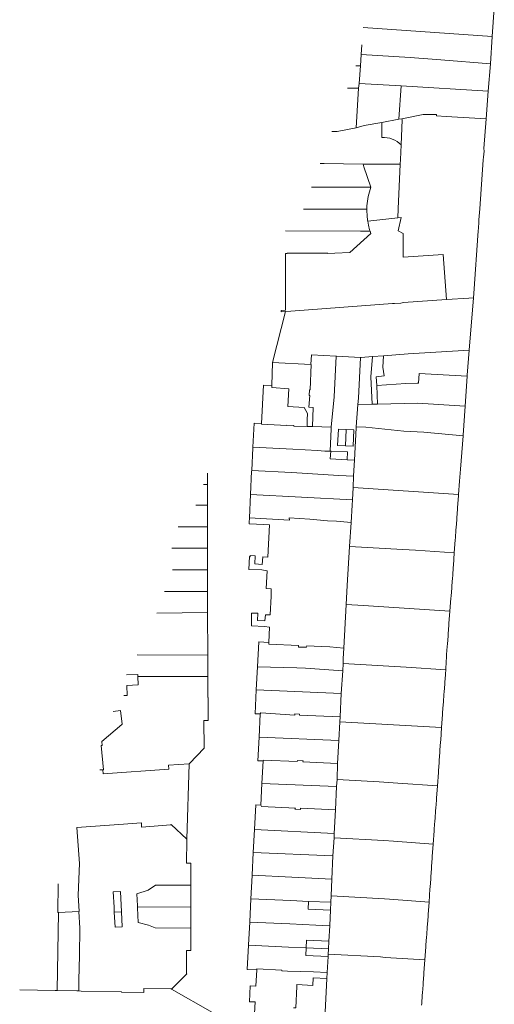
# Model space of a CAD drawing. Header units: metres. Extents: x 135785 to 137489, y 452643 to 455118.
# Tile 31 of 48: x 136171 to 136282, y 454119 to 454349. Entities that reach past the tile are written whole.
import ezdxf

# ---------------------------------------------------------------- set-up
doc = ezdxf.new("R2010")
doc.units = ezdxf.units.M
doc.layers.add('B-RO-KG-GRENS_PERCEEL-G', color=211, linetype='Continuous', lineweight=9)

msp = doc.modelspace()

# ---------------------------------------------------------------- linework, layer by layer
at = {"layer": 'B-RO-KG-GRENS_PERCEEL-G', "flags": 128}
for points in [[(136282.087, 454351.757), (136281.62, 454345.026)], [(136251.51, 454347.104), (136281.62, 454345.026)], [(136281.62, 454345.026), (136281.176, 454338.699)], [(136251.075, 454340.832), (136251.232, 454343.093)], [(136250.895, 454338.238), (136251.075, 454340.832)], [(136251.075, 454340.832), (136262.5, 454340.17)], [(136269.598, 454339.605), (136262.5, 454340.17)], [(136269.598, 454339.605), (136281.176, 454338.699)], [(136249.794, 454338.225), (136250.895, 454338.238)], [(136250.895, 454338.238), (136250.562, 454334.11)], [(136281.176, 454338.699), (136280.685, 454332.257)], [(136247.885, 454332.97), (136250.471, 454332.981)], [(136250.471, 454332.981), (136249.911, 454323.741)], [(136250.562, 454334.11), (136250.471, 454332.981)], [(136250.562, 454334.11), (136260.406, 454333.504)], [(136260.406, 454333.504), (136259.821, 454325.735)], [(136260.406, 454333.504), (136280.685, 454332.257)], [(136280.685, 454332.257), (136280.195, 454325.832)], [(136259.821, 454325.735), (136255.855, 454325.011)], [(136260.551, 454325.868), (136259.821, 454325.735)], [(136260.381, 454319.787), (136260.641, 454325.608)], [(136260.551, 454325.868), (136265.489, 454326.883), (136268.652, 454326.823)], [(136260.551, 454325.868), (136260.641, 454325.608)], [(136270.893, 454326.383), (136268.632, 454326.549), (136268.652, 454326.823)], [(136270.893, 454326.383), (136280.195, 454325.832)], [(136280.195, 454325.832), (136279.666, 454318.889)], [(136244.235, 454322.925), (136245.459, 454322.928), (136249.911, 454323.741)], [(136249.911, 454323.741), (136251.744, 454324.26)], [(136255.855, 454325.011), (136251.744, 454324.26)], [(136255.855, 454325.011), (136255.879, 454321.474)], [(136260.381, 454319.787), (136259.92, 454320.201), (136259.418, 454320.563), (136258.88, 454320.87), (136258.313, 454321.118), (136257.722, 454321.304), (136257.115, 454321.426), (136256.498, 454321.483), (136255.879, 454321.474)], [(136260.178, 454315.28), (136260.228, 454316.346), (136260.381, 454319.787)], [(136279.666, 454318.889), (136279.691, 454318.284)], [(136279.514, 454316.249), (136278.695, 454304.874), (136278.509, 454302.294)], [(136279.575, 454316.914), (136279.514, 454316.249)], [(136279.691, 454318.284), (136279.575, 454316.914)], [(136242.448, 454315.414), (136241.507, 454315.419)], [(136242.448, 454315.414), (136251.481, 454315.312)], [(136251.499, 454315.259), (136251.481, 454315.312)], [(136251.499, 454315.259), (136260.178, 454315.28)], [(136251.721, 454314.623), (136251.499, 454315.259)], [(136253.339, 454309.885), (136253.35, 454309.92), (136251.721, 454314.623)], [(136259.691, 454304.881), (136260.178, 454315.28)], [(136239.494, 454309.878), (136251.525, 454309.884)], [(136251.525, 454309.884), (136253.339, 454309.885)], [(136252.399, 454304.783), (136252.422, 454305.532), (136252.536, 454306.651), (136252.73, 454307.759), (136253.001, 454308.851), (136253.339, 454309.885)], [(136237.64, 454304.777), (136251.314, 454304.782)], [(136251.314, 454304.782), (136252.399, 454304.783)], [(136252.591, 454301.986), (136252.558, 454302.166), (136252.433, 454303.284), (136252.388, 454304.408), (136252.399, 454304.783)], [(136259.592, 454302.761), (136259.691, 454304.881)], [(136252.591, 454301.986), (136259.592, 454302.761)], [(136259.592, 454302.761), (136260.409, 454302.851)], [(136270.912, 454283.686), (136270.17, 454294.21), (136260.84, 454293.56), (136260.82, 454299.08), (136259.65, 454299.71), (136260.409, 454302.851)], [(136253.147, 454299.663), (136253.045, 454299.972), (136252.763, 454301.06), (136252.591, 454301.986)], [(136278.397, 454300.324), (136278.341, 454299.764)], [(136278.397, 454300.324), (136278.499, 454301.749)], [(136278.509, 454302.294), (136278.499, 454301.749)], [(136233.408, 454299.696), (136250.942, 454299.666)], [(136248.42, 454294.67), (136253.34, 454299.08), (136253.147, 454299.663)], [(136250.942, 454299.666), (136253.147, 454299.663)], [(136278.341, 454299.764), (136277.294, 454285.158)], [(136233.415, 454294.42), (136233.84, 454294.42), (136233.84, 454294.56), (136242.31, 454294.56)], [(136233.431, 454282.201), (136233.415, 454294.42)], [(136242.31, 454294.56), (136243.303, 454294.56)], [(136243.303, 454294.56), (136243.301, 454294.458), (136244.943, 454294.526)], [(136244.943, 454294.526), (136248.42, 454294.67)], [(136276.154, 454284.053), (136270.912, 454283.686)], [(136276.154, 454284.053), (136277.213, 454284.133)], [(136277.213, 454284.133), (136276.246, 454271.939)], [(136277.294, 454285.158), (136277.213, 454284.133)], [(136233.432, 454281.24), (136233.431, 454282.201)], [(136258.366, 454282.768), (136234.692, 454281.009)], [(136258.811, 454282.824), (136258.366, 454282.768)], [(136260.287, 454282.878), (136258.811, 454282.824)], [(136260.933, 454282.988), (136260.287, 454282.878)], [(136270.912, 454283.686), (136260.933, 454282.988)], [(136233.433, 454280.915), (136230.427, 454268.998)], [(136233.433, 454280.915), (136232.43, 454280.86), (136232.41, 454281.17), (136233.432, 454281.24)], [(136233.433, 454280.915), (136234.692, 454281.009)], [(136239.3, 454268.588), (136239.471, 454270.823), (136245.265, 454270.524)], [(136244.743, 454261.031), (136245.265, 454270.524)], [(136245.265, 454270.524), (136245.315, 454270.521)], [(136245.315, 454270.521), (136250.92, 454270.232)], [(136253.672, 454270.41), (136251.068, 454270.219), (136250.92, 454270.232)], [(136253.645, 454259.339), (136253.283, 454265.699), (136253.672, 454270.41)], [(136253.672, 454270.41), (136256.285, 454270.602)], [(136254.709, 454263.657), (136254.553, 454265.685), (136256.409, 454265.894), (136256.1, 454267.93), (136256.285, 454270.602)], [(136256.285, 454270.602), (136262.046, 454271.024)], [(136262.046, 454271.024), (136276.246, 454271.939)], [(136276.246, 454271.939), (136275.779, 454266.051)], [(136230.229, 454263.647), (136230.427, 454268.998)], [(136230.427, 454268.998), (136239.3, 454268.588)], [(136239.447, 454268.581), (136239.167, 454262.645)], [(136239.447, 454268.581), (136239.3, 454268.588)], [(136250.92, 454270.232), (136250.409, 454260.717)], [(136261.465, 454264.161), (136264.114, 454264.237), (136264.393, 454264.209), (136264.594, 454266.443), (136275.764, 454265.866)], [(136275.764, 454265.866), (136275.286, 454258.884)], [(136275.779, 454266.051), (136275.764, 454265.866)], [(136227.849, 454254.782), (136228.288, 454263.78), (136230.229, 454263.647)], [(136230.212, 454263.207), (136230.229, 454263.647)], [(136254.709, 454263.657), (136261.465, 454264.161)], [(136254.849, 454259.36), (136254.709, 454263.657)], [(136230.212, 454263.207), (136234.181, 454262.935)], [(136233.971, 454258.798), (136234.181, 454262.935)], [(136239.747, 454254.079), (136239.917, 454258.564), (136238.908, 454258.646), (136239.086, 454261.344)], [(136238.951, 454261.351), (136239.007, 454262.652)], [(136238.951, 454261.351), (136239.086, 454261.344)], [(136239.167, 454262.645), (136239.007, 454262.652)], [(136238.516, 454255.664), (136238.56, 454257.15), (136237.771, 454258.561), (136233.971, 454258.798)], [(136244.098, 454253.939), (136244.743, 454261.031)], [(136250.324, 454259.282), (136249.896, 454254.069)], [(136250.409, 454260.717), (136250.324, 454259.282)], [(136250.324, 454259.282), (136253.645, 454259.339)], [(136253.645, 454259.339), (136254.849, 454259.36)], [(136275.286, 454258.884), (136264.219, 454259.586), (136254.849, 454259.36)], [(136275.286, 454258.884), (136274.819, 454252.096)], [(136225.825, 454249.263), (136226.103, 454254.879), (136227.849, 454254.782)], [(136227.842, 454254.64), (136227.849, 454254.782)], [(136227.842, 454254.64), (136233.74, 454254.32)], [(136233.74, 454254.32), (136233.746, 454254.441)], [(136233.746, 454254.441), (136235.383, 454254.384)], [(136235.383, 454254.384), (136235.375, 454254.22)], [(136235.375, 454254.22), (136235.439, 454254.218), (136238.485, 454254.12)], [(136238.516, 454255.664), (136238.485, 454254.12)], [(136238.485, 454254.12), (136239.747, 454254.079)], [(136239.747, 454254.079), (136244.098, 454253.939)], [(136243.842, 454248.377), (136244.074, 454253.606)], [(136244.098, 454253.939), (136244.074, 454253.606)], [(136245.588, 454249.693), (136245.785, 454253.528)], [(136245.785, 454253.528), (136247.584, 454253.445)], [(136247.387, 454249.61), (136247.584, 454253.445)], [(136247.584, 454253.445), (136249.382, 454253.363)], [(136249.185, 454249.527), (136249.382, 454253.363)], [(136249.49, 454246.294), (136249.876, 454253.827)], [(136249.896, 454254.069), (136249.876, 454253.827)], [(136249.896, 454254.069), (136252.129, 454253.934)], [(136252.129, 454253.934), (136261.013, 454253.029)], [(136261.013, 454253.029), (136265.698, 454252.824)], [(136265.698, 454252.824), (136274.809, 454251.965)], [(136274.809, 454251.965), (136274.342, 454246.131)], [(136274.819, 454252.096), (136274.809, 454251.965)], [(136245.588, 454249.693), (136247.387, 454249.61)], [(136247.387, 454249.61), (136249.185, 454249.527)], [(136225.559, 454243.87), (136225.82, 454249.157)], [(136225.82, 454249.157), (136225.825, 454249.263)], [(136225.825, 454249.263), (136235.125, 454248.805)], [(136243.842, 454248.377), (136242.634, 454248.403), (136240.861, 454248.49), (136235.125, 454248.805)], [(136243.97, 454248.374), (136243.842, 454248.377)], [(136243.97, 454248.374), (136243.851, 454246.606), (136247.821, 454246.369)], [(136247.821, 454246.369), (136247.919, 454248.182), (136244.039, 454248.371), (136243.97, 454248.374)], [(136247.821, 454246.369), (136249.489, 454246.269)], [(136249.301, 454242.599), (136249.489, 454246.269)], [(136249.489, 454246.269), (136249.49, 454246.294)], [(136274.342, 454246.131), (136274.18, 454244.198)], [(136215.279, 454243.24), (136215.263, 454240.767)], [(136225.281, 454238.235), (136225.549, 454243.664)], [(136225.549, 454243.664), (136225.559, 454243.87)], [(136234.812, 454243.415), (136225.559, 454243.87)], [(136234.812, 454243.415), (136245.825, 454242.686)], [(136274.18, 454244.198), (136273.957, 454241.392)], [(136215.262, 454240.567), (136214.309, 454240.57)], [(136215.262, 454240.567), (136215.247, 454238.317), (136215.243, 454235.757)], [(136215.263, 454240.767), (136215.262, 454240.567)], [(136245.825, 454242.686), (136249.297, 454242.513)], [(136249.163, 454239.899), (136249.297, 454242.513)], [(136249.297, 454242.513), (136249.301, 454242.599)], [(136273.957, 454241.392), (136273.731, 454238.266)], [(136225.281, 454238.235), (136225.014, 454232.815)], [(136225.281, 454238.235), (136249.017, 454237.046)], [(136249.017, 454237.046), (136249.163, 454239.899)], [(136249.163, 454239.899), (136273.731, 454238.266)], [(136273.731, 454238.266), (136273.727, 454238.217)], [(136273.747, 454237.916), (136273.727, 454238.217)], [(136248.698, 454231.737), (136248.951, 454235.749), (136249.017, 454237.046)], [(136273.747, 454237.916), (136273.522, 454235.209)], [(136215.243, 454235.757), (136212.563, 454235.767)], [(136215.243, 454235.757), (136215.236, 454230.746)], [(136273.512, 454234.818), (136273.339, 454232.845)], [(136273.512, 454234.818), (136273.522, 454235.209)], [(136228.412, 454231.249), (136224.946, 454231.43), (136224.954, 454231.705)], [(136225.014, 454232.815), (136224.954, 454231.705)], [(136225.014, 454232.815), (136234.339, 454232.241), (136234.278, 454232.823)], [(136228.412, 454231.249), (136229.729, 454231.185)], [(136234.278, 454232.823), (136239.08, 454232.539)], [(136239.08, 454232.539), (136243.219, 454232.13)], [(136243.219, 454232.13), (136245.3, 454232.05)], [(136245.3, 454232.05), (136248.698, 454231.737)], [(136248.342, 454226.108), (136248.698, 454231.737)], [(136273.319, 454232.34), (136273.191, 454230.562)], [(136273.339, 454232.845), (136273.319, 454232.34)], [(136215.236, 454230.746), (136208.441, 454230.755)], [(136215.236, 454230.746), (136215.229, 454225.738)], [(136229.729, 454231.185), (136229.344, 454223.673)], [(136273.151, 454230.052), (136273.028, 454228.13)], [(136273.151, 454230.052), (136273.191, 454230.562)], [(136272.983, 454227.71), (136272.766, 454224.654)], [(136272.983, 454227.71), (136273.028, 454228.13)], [(136215.229, 454225.738), (136206.932, 454225.749)], [(136215.229, 454225.738), (136215.222, 454220.676)], [(136248.342, 454226.108), (136247.771, 454217.081), (136247.542, 454212.629)], [(136248.342, 454226.108), (136260.783, 454225.443)], [(136260.783, 454225.443), (136263.743, 454225.258)], [(136263.743, 454225.258), (136272.766, 454224.654)], [(136272.766, 454224.654), (136272.555, 454221.692)], [(136227.957, 454220.661), (136224.906, 454220.809), (136225.064, 454223.772), (136225.182, 454223.767), (136225.197, 454224.062), (136226.401, 454223.978), (136226.284, 454222.069), (136228.018, 454221.974)], [(136228.018, 454221.974), (136228.141, 454223.709), (136229.344, 454223.673)], [(136207.077, 454220.67), (136215.222, 454220.676)], [(136215.222, 454220.676), (136215.22, 454219.436), (136215.238, 454215.677)], [(136227.957, 454220.661), (136229.18, 454220.481)], [(136229.18, 454220.481), (136228.967, 454216.332), (136230.116, 454216.282), (136230.106, 454215.92)], [(136272.51, 454221.307), (136272.388, 454219.391)], [(136272.51, 454221.307), (136272.555, 454221.692)], [(136272.337, 454218.791), (136272.22, 454216.956)], [(136272.388, 454219.391), (136272.337, 454218.791)], [(136215.238, 454215.677), (136205.262, 454215.674)], [(136215.238, 454215.677), (136215.261, 454210.772)], [(136230.106, 454215.92), (136230.079, 454215.007)], [(136272.18, 454216.511), (136272.023, 454214.536)], [(136272.18, 454216.511), (136272.22, 454216.956)], [(136229.891, 454210.199), (136230.112, 454214.542), (136230.079, 454215.007)], [(136271.977, 454214.071), (136271.736, 454211.044)], [(136271.977, 454214.071), (136272.023, 454214.536)], [(136203.424, 454210.617), (136215.261, 454210.772)], [(136215.261, 454210.772), (136215.309, 454200.79)], [(136228.563, 454207.511), (136225.495, 454207.66), (136225.491, 454210.614), (136226.951, 454210.584), (136226.947, 454208.872), (136228.597, 454208.829)], [(136247.017, 454202.441), (136247.542, 454212.629)], [(136247.542, 454212.629), (136251.63, 454212.347)], [(136251.63, 454212.347), (136271.736, 454211.044)], [(136271.736, 454211.044), (136271.509, 454208.201)], [(136228.597, 454208.829), (136228.765, 454210.236), (136229.891, 454210.199)], [(136228.563, 454207.511), (136229.743, 454207.304)], [(136229.743, 454207.304), (136229.562, 454203.75)], [(136271.509, 454207.831), (136271.335, 454205.757)], [(136271.509, 454207.831), (136271.509, 454208.201)], [(136229.562, 454203.75), (136227.182, 454203.881), (136226.897, 454198.086)], [(136238.352, 454202.689), (136236.461, 454202.684), (136236.49, 454203.039), (136229.584, 454203.341), (136229.562, 454203.75)], [(136271.336, 454205.203), (136271.159, 454203.424)], [(136271.335, 454205.757), (136271.336, 454205.203)], [(136238.368, 454202.995), (136238.352, 454202.689)], [(136238.368, 454202.995), (136241.792, 454202.839)], [(136241.792, 454202.839), (136243.762, 454202.719)], [(136243.762, 454202.719), (136247.017, 454202.441)], [(136246.891, 454200), (136247.017, 454202.441)], [(136271.137, 454202.854), (136270.974, 454200.931)], [(136271.137, 454202.854), (136271.159, 454203.424)], [(136198.852, 454200.848), (136215.309, 454200.79)], [(136215.309, 454200.79), (136215.313, 454200), (136215.311, 454195.801)], [(136246.861, 454198.863), (136246.891, 454200)], [(136270.983, 454200.511), (136270.791, 454197.678)], [(136270.983, 454200.511), (136270.974, 454200.931)], [(136226.897, 454198.086), (136226.634, 454192.756)], [(136226.897, 454198.086), (136236.074, 454197.865)], [(136236.074, 454197.865), (136238.101, 454197.777)], [(136238.101, 454197.777), (136246.793, 454197.187)], [(136246.793, 454197.187), (136246.434, 454191.88)], [(136246.861, 454198.863), (136246.793, 454197.187)], [(136246.861, 454198.863), (136261.542, 454198.037)], [(136261.542, 454198.037), (136270.769, 454197.369)], [(136270.769, 454197.369), (136270.704, 454196.471)], [(136270.791, 454197.678), (136270.769, 454197.369)], [(136196.378, 454196.2), (136199.029, 454196.28)], [(136199.029, 454196.28), (136199.046, 454195.839)], [(136199.046, 454195.839), (136215.311, 454195.801)], [(136199.127, 454193.851), (136199.046, 454195.839)], [(136215.311, 454195.801), (136215.309, 454190.9), (136215.419, 454190.899), (136215.418, 454185.601)], [(136270.564, 454194.517), (136270.535, 454194.108)], [(136270.683, 454196.182), (136270.564, 454194.517)], [(136270.683, 454196.182), (136270.704, 454196.471)], [(136196.47, 454193.752), (136199.127, 454193.851)], [(136196.557, 454191.404), (136196.47, 454193.752)], [(136226.634, 454192.756), (136226.358, 454187.163), (136227.558, 454187.104)], [(136226.634, 454192.756), (136246.434, 454191.88)], [(136270.535, 454194.108), (136270.398, 454192.204)], [(136195.801, 454191.377), (136196.557, 454191.404)], [(136246.434, 454191.88), (136246.15, 454186.445)], [(136270.36, 454191.675), (136270.227, 454189.83)], [(136270.398, 454192.204), (136270.36, 454191.675)], [(136195.279, 454184.663), (136195.351, 454184.681), (136195.002, 454187.872), (136193.265, 454187.708)], [(136270.19, 454189.302), (136270.051, 454187.377)], [(136270.227, 454189.83), (136270.19, 454189.302)], [(136214.438, 454185.603), (136214.455, 454179.091), (136211.087, 454175.518), (136210.952, 454175.508)], [(136215.418, 454185.601), (136214.438, 454185.603)], [(136227.558, 454187.104), (136227.284, 454181.668)], [(136235.571, 454187.116), (136235.588, 454186.837), (136227.694, 454187.353), (136227.558, 454187.104)], [(136235.571, 454187.116), (136236.72, 454187.059), (136236.708, 454186.804)], [(136236.708, 454186.804), (136246.15, 454186.445)], [(136246.15, 454186.445), (136246.113, 454185.252)], [(136270.022, 454186.969), (136269.804, 454183.93)], [(136270.051, 454187.377), (136270.022, 454186.969)], [(136190.496, 454179.741), (136190.679, 454179.753), (136190.614, 454180.682), (136195.279, 454184.663)], [(136246.113, 454185.252), (136245.865, 454180.909)], [(136246.113, 454185.252), (136269.804, 454183.93)], [(136269.804, 454183.93), (136269.593, 454180.996)], [(136227.284, 454181.668), (136227.009, 454176.205), (136228.199, 454176.146)], [(136227.284, 454181.668), (136245.865, 454180.909)], [(136245.865, 454180.909), (136245.582, 454175.551)], [(136269.593, 454180.996), (136269.563, 454180.577)], [(136190.496, 454179.741), (136190.998, 454174.105)], [(136269.425, 454178.652), (136269.386, 454178.114)], [(136269.563, 454180.577), (136269.425, 454178.652)], [(136236.197, 454176.253), (136236.138, 454175.981), (136228.344, 454176.344), (136228.199, 454176.146)], [(136236.197, 454176.253), (136237.517, 454176.194), (136237.504, 454175.944)], [(136269.255, 454176.289), (136269.217, 454175.761)], [(136269.386, 454178.114), (136269.255, 454176.289)], [(136190.894, 454174.097), (136190.133, 454174.041)], [(136210.952, 454175.508), (136206.196, 454175.173), (136206.265, 454174.195), (136190.963, 454173.119), (136190.894, 454174.097)], [(136190.894, 454174.097), (136190.998, 454174.105)], [(136210.427, 454157.894), (136210.952, 454175.508)], [(136228.199, 454176.146), (136227.955, 454170.915)], [(136245.582, 454175.551), (136237.504, 454175.944)], [(136245.582, 454175.551), (136245.468, 454171.791)], [(136269.217, 454175.761), (136269.079, 454173.846)], [(136245.468, 454171.791), (136245.349, 454170.166)], [(136245.468, 454171.791), (136255.296, 454171.252)], [(136269.049, 454173.427), (136268.826, 454170.32)], [(136269.079, 454173.846), (136269.049, 454173.427)], [(136227.955, 454170.915), (136227.719, 454165.848)], [(136227.955, 454170.915), (136245.349, 454170.166)], [(136245.349, 454170.166), (136245.066, 454164.757)], [(136255.296, 454171.252), (136259.588, 454170.943)], [(136259.588, 454170.943), (136268.826, 454170.32)], [(136268.826, 454170.32), (136268.619, 454167.434)], [(136268.59, 454167.026), (136268.452, 454165.101)], [(136268.619, 454167.434), (136268.59, 454167.026)], [(136226.201, 454160.132), (136226.499, 454165.936), (136227.719, 454165.848)], [(136235.632, 454164.875), (136235.748, 454165.136), (136227.852, 454165.524), (136227.719, 454165.848)], [(136235.632, 454164.875), (136236.946, 454164.81), (136236.963, 454165.148)], [(136236.963, 454165.148), (136245.066, 454164.757)], [(136245.066, 454164.757), (136244.756, 454159.246)], [(136268.452, 454165.101), (136268.414, 454164.573)], [(136268.244, 454162.209), (136268.282, 454162.738)], [(136268.414, 454164.573), (136268.282, 454162.738)], [(136184.835, 454160.633), (136194.592, 454161.339)], [(136184.835, 454160.633), (136185.439, 454152.211), (136185.133, 454144.839), (136185.345, 454141.069), (136185.285, 454141.066)], [(136194.592, 454161.339), (136199.847, 454161.709), (136199.917, 454160.721), (136206.725, 454161.241), (136206.76, 454161.313), (136210.427, 454157.894)], [(136226.201, 454160.132), (136225.927, 454154.8)], [(136226.201, 454160.132), (136244.756, 454159.246)], [(136268.076, 454159.866), (136268.106, 454160.285)], [(136268.244, 454162.209), (136268.106, 454160.285)], [(136210.427, 454157.894), (136210.473, 454157.851), (136210.423, 454157.767), (136210.391, 454152.314), (136211.38, 454152.312), (136211.399, 454147.164)], [(136244.77, 454158.205), (136244.499, 454153.989)], [(136244.756, 454159.246), (136244.77, 454158.205)], [(136244.77, 454158.205), (136256.365, 454157.57)], [(136268.076, 454159.866), (136267.851, 454156.738)], [(136256.365, 454157.57), (136258.612, 454157.408)], [(136258.612, 454157.408), (136267.851, 454156.738)], [(136267.851, 454156.738), (136267.646, 454153.883)], [(136225.927, 454154.8), (136225.654, 454149.478)], [(136225.927, 454154.8), (136244.499, 454153.989)], [(136244.499, 454153.989), (136244.267, 454148.594)], [(136267.617, 454153.474), (136267.479, 454151.56)], [(136267.617, 454153.474), (136267.646, 454153.883)], [(136267.441, 454151.021), (136267.308, 454149.177)], [(136267.479, 454151.56), (136267.441, 454151.021)], [(136225.65, 454149.407), (136225.373, 454144.015)], [(136225.654, 454149.478), (136225.65, 454149.407)], [(136234.907, 454149.054), (136225.654, 454149.478)], [(136234.907, 454149.054), (136241.124, 454148.704)], [(136241.124, 454148.704), (136244.265, 454148.545)], [(136267.27, 454148.648), (136267.132, 454146.724)], [(136267.27, 454148.648), (136267.308, 454149.177)], [(136180.576, 454140.815), (136180.365, 454140.804), (136180.498, 454147.524)], [(136203.113, 454147.176), (136201.444, 454146.053)], [(136211.399, 454147.164), (136203.113, 454147.176)], [(136211.399, 454147.054), (136211.394, 454142.152)], [(136211.399, 454147.164), (136211.399, 454147.054)], [(136244.265, 454148.545), (136244.099, 454144.694)], [(136244.267, 454148.594), (136244.265, 454148.545)], [(136267.103, 454146.315), (136266.881, 454143.23)], [(136267.103, 454146.315), (136267.132, 454146.724)], [(136193.312, 454145.611), (136194.956, 454145.698)], [(136193.312, 454145.611), (136193.52, 454142.047)], [(136195.216, 454141.003), (136194.956, 454145.698)], [(136201.444, 454146.053), (136198.774, 454145.163)], [(136198.925, 454142.335), (136198.774, 454145.163)], [(136244.099, 454144.694), (136244.019, 454143.2)], [(136244.099, 454144.694), (136256.493, 454144.035)], [(136256.493, 454144.035), (136257.641, 454143.952)], [(136193.52, 454142.047), (136193.519, 454140.909)], [(136198.939, 454142.069), (136198.925, 454142.335)], [(136198.939, 454142.069), (136211.394, 454142.152)], [(136203.068, 454137.228), (136201.548, 454137.83), (136199.126, 454138.468), (136198.95, 454141.863), (136198.939, 454142.069)], [(136211.394, 454142.152), (136211.389, 454137.257)], [(136225.373, 454144.015), (136225.096, 454138.621)], [(136234.656, 454143.59), (136225.373, 454144.015)], [(136234.656, 454143.59), (136238.808, 454143.41)], [(136238.729, 454141.612), (136238.808, 454143.41)], [(136238.808, 454143.41), (136244.018, 454143.182)], [(136244.018, 454143.182), (136243.922, 454141.385)], [(136244.019, 454143.2), (136244.018, 454143.182)], [(136257.641, 454143.952), (136266.881, 454143.23)], [(136266.881, 454143.23), (136266.673, 454140.332)], [(136180.261, 454122.603), (136180.576, 454140.815)], [(136180.576, 454140.815), (136185.285, 454141.066)], [(136185.26, 454122.514), (136185.306, 454125.02), (136185.413, 454130.801), (136185.526, 454137.143), (136185.285, 454141.066)], [(136193.519, 454140.909), (136195.216, 454141.003)], [(136195.216, 454141.003), (136195.412, 454137.468), (136193.715, 454137.374), (136193.519, 454140.909)], [(136238.729, 454141.612), (136243.922, 454141.385)], [(136243.92, 454141.341), (136243.732, 454137.807)], [(136243.922, 454141.385), (136243.92, 454141.341)], [(136266.644, 454139.923), (136266.507, 454138.009)], [(136266.673, 454140.332), (136266.644, 454139.923)], [(136211.388, 454137.133), (136203.068, 454137.228)], [(136206.834, 454122.916), (136210.468, 454126.513), (136210.398, 454126.564), (136210.399, 454131.982), (136211.378, 454131.979), (136211.388, 454137.133)], [(136211.388, 454137.133), (136211.389, 454137.257)], [(136225.094, 454138.574), (136224.821, 454133.263)], [(136225.096, 454138.621), (136225.094, 454138.574)], [(136234.407, 454138.145), (136225.094, 454138.574)], [(136234.407, 454138.145), (136240.504, 454137.877)], [(136240.504, 454137.877), (136243.727, 454137.704)], [(136243.727, 454137.704), (136243.535, 454134.109)], [(136243.732, 454137.807), (136243.727, 454137.704)], [(136266.469, 454137.48), (136266.337, 454135.64)], [(136266.507, 454138.009), (136266.469, 454137.48)], [(136266.297, 454135.102), (136266.157, 454133.187)], [(136266.297, 454135.102), (136266.337, 454135.64)], [(136224.817, 454133.179), (136224.527, 454127.544), (136226.726, 454127.429)], [(136224.821, 454133.263), (136224.817, 454133.179)], [(136234.159, 454132.757), (136224.817, 454133.179)], [(136234.159, 454132.757), (136238.231, 454132.591)], [(136238.135, 454130.804), (136238.231, 454132.591)], [(136238.327, 454134.388), (136238.231, 454132.591)], [(136238.231, 454132.591), (136243.439, 454132.312)], [(136238.327, 454134.388), (136243.535, 454134.109)], [(136243.534, 454134.085), (136243.439, 454132.312)], [(136243.535, 454134.109), (136243.534, 454134.085)], [(136266.128, 454132.778), (136265.91, 454129.798)], [(136266.128, 454132.778), (136266.157, 454133.187)], [(136238.135, 454130.804), (136243.345, 454130.522)], [(136243.345, 454130.522), (136243.147, 454126.817)], [(136243.347, 454130.562), (136243.345, 454130.522)], [(136243.377, 454131.133), (136243.347, 454130.562)], [(136243.438, 454132.285), (136243.377, 454131.133)], [(136243.377, 454131.133), (136255.565, 454130.437)], [(136243.439, 454132.312), (136243.438, 454132.285)], [(136255.565, 454130.437), (136256.661, 454130.358)], [(136256.661, 454130.358), (136265.91, 454129.798)], [(136265.91, 454129.798), (136265.689, 454126.775)], [(136226.726, 454127.429), (136226.536, 454123.634), (136225.198, 454123.701), (136225.014, 454120.022), (136226.352, 454119.955), (136226.007, 454113.067)], [(136226.726, 454127.429), (136226.737, 454127.645)], [(136226.737, 454127.645), (136232.577, 454127.362)], [(136232.568, 454127.182), (136232.577, 454127.362)], [(136232.568, 454127.182), (136233.9, 454127.097)], [(136233.9, 454127.097), (136239.978, 454127.015)], [(136239.978, 454127.015), (136243.147, 454126.817)], [(136243.146, 454126.802), (136243.072, 454125.419)], [(136243.147, 454126.817), (136243.146, 454126.802)], [(136265.659, 454126.366), (136265.52, 454124.451)], [(136265.689, 454126.775), (136265.659, 454126.366)], [(136235.303, 454118.605), (136235.866, 454118.577), (136236.059, 454123.532), (136236.079, 454123.987), (136239.808, 454123.757)], [(136239.893, 454125.591), (136239.808, 454123.757)], [(136239.893, 454125.591), (136243.072, 454125.419)], [(136243.07, 454125.385), (136242.654, 454117.597)], [(136243.072, 454125.419), (136243.07, 454125.385)], [(136265.481, 454123.923), (136265.346, 454122.078)], [(136265.52, 454124.451), (136265.481, 454123.923)], [(136171.498, 454122.756), (136179.787, 454122.611), (136180.261, 454122.603)], [(136180.261, 454122.603), (136184.786, 454122.523), (136185.26, 454122.514)], [(136185.26, 454122.514), (136185.786, 454122.505), (136195.182, 454122.341), (136195.182, 454122.231), (136200.432, 454122.15), (136200.434, 454123.13), (136206.764, 454122.986), (136206.834, 454122.916)], [(136206.834, 454122.916), (136225.962, 454112.069)], [(136265.307, 454121.539), (136265.168, 454119.634)], [(136265.307, 454121.539), (136265.346, 454122.078)], [(136265.139, 454119.245), (136265.168, 454119.634)]]:
    msp.add_lwpolyline(points, dxfattribs=at)

doc.saveas('drawing.dxf')
